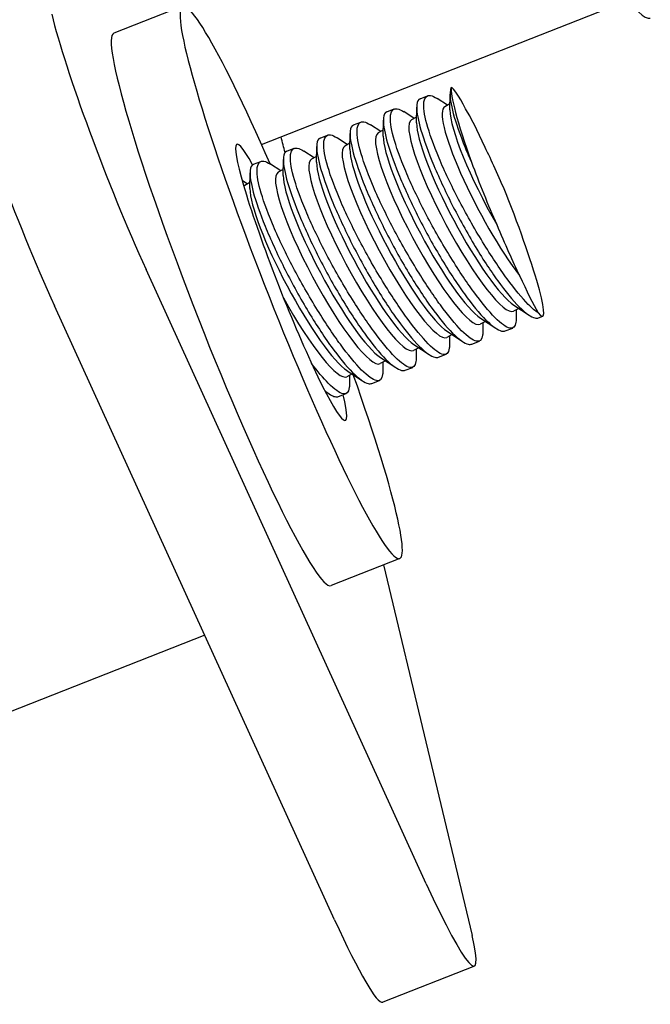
# Model space of a CAD drawing. Header units: inches. Extents: x 36 to 1719, y -84 to 1122.
# Tile 94 of 256: x 638.14 to 639.73, y 304.32 to 306.81. Entities that reach past the tile are written whole.
import ezdxf

# ---------------------------------------------------------------- set-up
doc = ezdxf.new("R2010")
doc.units = ezdxf.units.IN
doc.header["$LTSCALE"] = 48
doc.header["$MEASUREMENT"] = 0
doc.layers.add('Visible (ANSI)', color=7, linetype='Continuous', lineweight=30)

msp = doc.modelspace()

# ---------------------------------------------------------------- linework, layer by layer
at = {"layer": 'Visible (ANSI)'}
for p, q in [((638.54766, 306.84315), (638.37383, 306.77479)), ((638.74708, 306.49351), (639.64506, 306.84665)), ((639.14798, 306.60912), (639.1668, 306.61652)), ((639.21703, 306.59249), (639.19109, 306.60964)), ((639.22352, 306.58107), (639.22374, 306.62105)), ((639.0637, 306.57597), (639.08252, 306.58338)), ((639.13924, 306.54793), (639.13946, 306.58791)), ((639.2236, 306.596), (639.21044, 306.58898)), ((639.05496, 306.51478), (639.05518, 306.55476)), ((639.13275, 306.55935), (639.1068, 306.5765)), ((639.13932, 306.56286), (639.12616, 306.55583)), ((638.97941, 306.54283), (638.99824, 306.55023)), ((639.04847, 306.5262), (639.02252, 306.54335)), ((639.05504, 306.52971), (639.04188, 306.52269)), ((638.89513, 306.50969), (638.91396, 306.51709)), ((638.96418, 306.49306), (638.93824, 306.51021)), ((638.97067, 306.48164), (638.9709, 306.52162)), ((638.81085, 306.47654), (638.82968, 306.48394)), ((638.88639, 306.4485), (638.88662, 306.48847)), ((638.97076, 306.49657), (638.9576, 306.48954)), ((638.80211, 306.41535), (638.80234, 306.45533)), ((638.8799, 306.45991), (638.85396, 306.47706)), ((638.88648, 306.46342), (638.87332, 306.4564)), ((638.72657, 306.4434), (638.7454, 306.4508)), ((638.79562, 306.42677), (638.76968, 306.44392)), ((638.8022, 306.43028), (638.78904, 306.42325)), ((638.71783, 306.38221), (638.71806, 306.42218)), ((638.71134, 306.39362), (638.69821, 306.40231)), ((638.71791, 306.39713), (638.70476, 306.39011)), ((639.16364, 304.62528), (638.45536, 306.17722)), ((638.93186, 304.53413), (638.22359, 306.08607)), ((639.38504, 306.08767), (639.42343, 306.06228)), ((639.39749, 306.07944), (639.38433, 306.07241)), ((639.39092, 306.07592), (639.39078, 306.05088)), ((639.44772, 306.0554), (639.458, 306.05945)), ((639.31321, 306.04629), (639.30005, 306.03926)), ((639.30076, 306.05452), (639.33915, 306.02914)), ((639.30664, 306.04278), (639.3065, 306.01773)), ((639.22893, 306.01315), (639.21577, 306.00612)), ((639.21648, 306.02138), (639.25487, 305.996)), ((639.22236, 306.00964), (639.22221, 305.98459)), ((639.36344, 306.02226), (639.38226, 306.02966)), ((639.13219, 305.98823), (639.17059, 305.96285)), ((639.27915, 305.98911), (639.29798, 305.99652)), ((639.14465, 305.98), (639.13149, 305.97297)), ((639.13807, 305.97649), (639.13793, 305.95144)), ((639.19487, 305.95597), (639.2137, 305.96337)), ((639.06037, 305.94686), (639.04721, 305.93983)), ((639.04791, 305.95509), (639.08631, 305.92971)), ((639.05379, 305.94335), (639.05365, 305.9183)), ((638.97608, 305.91371), (638.96293, 305.90668)), ((638.96363, 305.92194), (639.00203, 305.89656)), ((638.96951, 305.9102), (638.96937, 305.88515)), ((639.11059, 305.92282), (639.12942, 305.93023)), ((639.02631, 305.88968), (639.04514, 305.89708)), ((638.90789, 305.86993), (638.91775, 305.86342)), ((638.94203, 305.85653), (638.96086, 305.86394)), ((639.09663, 305.44722), (638.9228, 305.37886)), ((639.05585, 305.43118), (639.2793, 304.49465)), ((638.60363, 305.25334), (637.82187, 304.9459)), ((639.28522, 304.41733), (639.05345, 304.32618))]:
    msp.add_line(p, q, dxfattribs=at)
for centre, major_axis, ratio, start_param, end_param in [((639.2726, 307.97621), (0.45747, -1.16328), 0.086988, 3.1415927, 6.2831853), ((638.82214, 306.14518), (-0.27448, 0.69797), 0.086988, 5.1211561, 10.6203997), ((638.39396, 306.43458), (-0.18299, 0.46531), 0.086988, 0.5514934, 2.1222897), ((638.64831, 306.07682), (0.27448, -0.69797), 0.086988, 3.1415927, 6.2831853), ((638.16218, 306.34343), (-0.18299, 0.46531), 0.086988, 0.5514934, 2.1222897), ((639.34363, 306.35027), (-0.11437, 0.29082), 0.086988, 0.1277853, 1.1900203), ((639.32151, 306.39703), (0.09551, -0.24029), 0.0859753, 2.4250891, 3.0988648), ((639.33953, 306.34726), (-0.12909, 0.24171), 0.1738752, 0, 2.3423032), ((639.35927, 306.35781), (-0.12909, 0.24171), 0.1738752, 0.3107986, 1.7558237), ((639.34394, 306.34962), (0.10117, -0.2566), 0.0867559, 2.0968042, 2.6832837), ((639.25525, 306.31412), (0.12909, -0.24171), 0.1738752, 3.1415927, 6.2831853), ((638.82214, 306.14518), (0.13724, -0.34898), 0.086988, 2.5547339, 6.8688709), ((639.27499, 306.32466), (0.12909, -0.24171), 0.1738752, 3.4523913, 5.9723867), ((638.28757, 307.58883), (0.54897, -1.39593), 0.086988, 0.611699, 0.6572642), ((639.17097, 306.28097), (0.12909, -0.24171), 0.1738752, 3.1415927, 6.2831853), ((639.19071, 306.29152), (0.12909, -0.24171), 0.1738752, 3.4523913, 5.9723867), ((639.08669, 306.24783), (0.12909, -0.24171), 0.1738752, 3.1415927, 6.2831853), ((639.10643, 306.25837), (0.12909, -0.24171), 0.1738752, 3.4523913, 5.9723867), ((639.36838, 306.29797), (-0.10405, 0.26178), 0.0859753, 4.9521337, 5.4791713), ((639.0024, 306.21469), (0.12909, -0.24171), 0.1738752, 3.1415927, 6.2831853), ((639.02215, 306.22523), (0.12909, -0.24171), 0.1738752, 3.4523913, 5.9723867), ((639.32151, 306.39703), (0.09551, -0.24029), 0.0859753, 4.4598614, 5.1336371), ((638.91812, 306.18154), (0.12909, -0.24171), 0.1738752, 3.1415927, 6.2831853), ((638.93787, 306.19208), (0.12909, -0.24171), 0.1738752, 3.4523913, 5.9723867), ((638.83384, 306.1484), (-0.12909, 0.24171), 0.1738752, 0, 0.0656469), ((638.85358, 306.15894), (0.12909, -0.24171), 0.1738752, 3.4523913, 5.9723867), ((639.34363, 306.35027), (0.11437, -0.29082), 0.086988, 6.0005739, 7.8836023), ((639.34394, 306.34962), (0.10117, -0.2566), 0.0867559, 4.907432, 5.4939115), ((639.36838, 306.29797), (-0.10405, 0.26178), 0.0859753, 2.0795549, 2.6065925), ((638.83384, 306.1484), (0.12909, -0.24171), 0.1738752, 4.7940701, 6.2831853), ((639.10223, 304.88264), (0.18299, -0.46531), 0.086988, 5.2638824, 6.8346787), ((638.87046, 304.79149), (0.18299, -0.46531), 0.086988, 5.2638824, 6.2831853)]:
    msp.add_ellipse(centre, major_axis=major_axis, ratio=ratio, start_param=start_param, end_param=end_param, dxfattribs=at)
for points, knots in [([(639.22697, 306.63745), (639.22551, 306.63481), (639.2245, 306.63133), (639.22276, 306.6146), (639.22578, 306.59503), (639.23201, 306.57187), (639.23824, 306.54871), (639.24852, 306.51888), (639.26686, 306.47387), (639.27212, 306.46157), (639.27764, 306.44911)], [-0.40294109, -0.40294109, -0.40294109, -0.40294109, -0.29662736, -0.29662736, 0, 0, 0, 0.29662736, 0.29662736, 0.40294109, 0.40294109, 0.40294109, 0.40294109]), ([(639.14801, 306.60906), (639.14354, 306.60726), (639.14064, 306.60222), (639.13848, 306.58145), (639.1415, 306.56189), (639.14773, 306.53873), (639.15396, 306.51557), (639.16423, 306.48574), (639.19125, 306.41947), (639.20799, 306.38304), (639.24268, 306.31395), (639.263, 306.27664), (639.30442, 306.20715), (639.32553, 306.17496), (639.36328, 306.12282), (639.38247, 306.09945), (639.41533, 306.0667), (639.429, 306.05734), (639.44198, 306.05431), (639.44507, 306.05442), (639.44768, 306.05547)], [4.3125188, 4.3125188, 4.3125188, 4.3125188, 4.5160452, 4.5160452, 4.8126726, 4.8126726, 4.8126726, 5.1092999, 5.1092999, 5.4059273, 5.4059273, 5.7043818, 5.7043818, 6.0028364, 6.0028364, 6.3051592, 6.3051592, 6.607482, 6.607482, 6.7179449, 6.7179449, 6.7179449, 6.7179449]), ([(639.44641, 306.06821), (639.43932, 306.07281), (639.43097, 306.07983), (639.40572, 306.10532), (639.38686, 306.12834), (639.34899, 306.18017), (639.3274, 306.21247), (639.28465, 306.28232), (639.26348, 306.31987), (639.22736, 306.38926), (639.20993, 306.42575), (639.18192, 306.49222), (639.17134, 306.52221), (639.16506, 306.54554), (639.15878, 306.56888), (639.15599, 306.58861), (639.15942, 306.61351), (639.16564, 306.61866), (639.17925, 306.61628), (639.18476, 306.61377), (639.19112, 306.60957)], [3.127415, 3.127415, 3.127415, 3.127415, 3.3064022, 3.3064022, 3.6089141, 3.6089141, 3.9119166, 3.9119166, 4.2149192, 4.2149192, 4.5137636, 4.5137636, 4.812608, 4.812608, 4.812608, 5.1114525, 5.1114525, 5.4102969, 5.4102969, 5.5584647, 5.5584647, 5.5584647, 5.5584647]), ([(639.08078, 306.5124), (639.0745, 306.53573), (639.07171, 306.55547), (639.07514, 306.58036), (639.08136, 306.58552), (639.09497, 306.58313), (639.10048, 306.58063), (639.10684, 306.57643)], [0, 0, 0, 0, 0.29884443, 0.29884443, 0.59768886, 0.59768886, 0.74585671, 0.74585671, 0.74585671, 0.74585671]), ([(638.9965, 306.47925), (638.99022, 306.50259), (638.98742, 306.52232), (638.99086, 306.54722), (638.99707, 306.55237), (639.01068, 306.54999), (639.0162, 306.54748), (639.02256, 306.54328)], [0, 0, 0, 0, 0.29884443, 0.29884443, 0.59768886, 0.59768886, 0.74585671, 0.74585671, 0.74585671, 0.74585671]), ([(639.06372, 306.57592), (639.05926, 306.57411), (639.05636, 306.56907), (639.0542, 306.54831), (639.05721, 306.52874), (639.06344, 306.50558), (639.06968, 306.48242), (639.07995, 306.45259), (639.10697, 306.38633), (639.1237, 306.34989), (639.1584, 306.2808), (639.17871, 306.2435), (639.22013, 306.174), (639.24125, 306.14182), (639.279, 306.08968), (639.29819, 306.0663), (639.33104, 306.03356), (639.34472, 306.02419), (639.3577, 306.02117), (639.36078, 306.02127), (639.3634, 306.02232)], [4.3125188, 4.3125188, 4.3125188, 4.3125188, 4.5160452, 4.5160452, 4.8126726, 4.8126726, 4.8126726, 5.1092999, 5.1092999, 5.4059273, 5.4059273, 5.7043818, 5.7043818, 6.0028364, 6.0028364, 6.3051592, 6.3051592, 6.607482, 6.607482, 6.7179449, 6.7179449, 6.7179449, 6.7179449]), ([(638.97944, 306.54277), (638.97498, 306.54097), (638.97208, 306.53593), (638.96992, 306.51516), (638.97293, 306.4956), (638.97916, 306.47244), (638.98539, 306.44928), (638.99567, 306.41945), (639.02268, 306.35318), (639.03942, 306.31675), (639.07412, 306.24766), (639.09443, 306.21035), (639.13585, 306.14086), (639.15697, 306.10867), (639.19472, 306.05654), (639.2139, 306.03316), (639.24676, 306.00041), (639.26043, 305.99105), (639.27342, 305.98802), (639.2765, 305.98813), (639.27912, 305.98918)], [4.3125188, 4.3125188, 4.3125188, 4.3125188, 4.5160452, 4.5160452, 4.8126726, 4.8126726, 4.8126726, 5.1092999, 5.1092999, 5.4059273, 5.4059273, 5.7043818, 5.7043818, 6.0028364, 6.0028364, 6.3051592, 6.3051592, 6.607482, 6.607482, 6.7179449, 6.7179449, 6.7179449, 6.7179449]), ([(638.89516, 306.50963), (638.89069, 306.50782), (638.8878, 306.50278), (638.88564, 306.48202), (638.88865, 306.46245), (638.89488, 306.43929), (638.90111, 306.41613), (638.91139, 306.3863), (638.9384, 306.32004), (638.95514, 306.2836), (638.98984, 306.21451), (639.01015, 306.17721), (639.05157, 306.10771), (639.07268, 306.07553), (639.11044, 306.02339), (639.12962, 306.00001), (639.16248, 305.96727), (639.17615, 305.9579), (639.18914, 305.95488), (639.19222, 305.95498), (639.19484, 305.95604)], [4.3125188, 4.3125188, 4.3125188, 4.3125188, 4.5160452, 4.5160452, 4.8126726, 4.8126726, 4.8126726, 5.1092999, 5.1092999, 5.4059273, 5.4059273, 5.7043818, 5.7043818, 6.0028364, 6.0028364, 6.3051592, 6.3051592, 6.607482, 6.607482, 6.7179449, 6.7179449, 6.7179449, 6.7179449]), ([(638.91222, 306.44611), (638.90594, 306.46944), (638.90314, 306.48918), (638.90658, 306.51407), (638.91279, 306.51923), (638.9264, 306.51684), (638.93192, 306.51434), (638.93827, 306.51014)], [0, 0, 0, 0, 0.29884443, 0.29884443, 0.59768886, 0.59768886, 0.74585671, 0.74585671, 0.74585671, 0.74585671]), ([(639.39077, 306.0509), (639.39076, 306.04869), (639.39066, 306.04664), (639.38911, 306.03246), (639.38341, 306.02751), (639.36606, 306.03115), (639.35317, 306.04014), (639.32143, 306.07217), (639.30258, 306.0952), (639.26471, 306.14702), (639.24312, 306.17933), (639.20037, 306.24918), (639.1792, 306.28672), (639.14307, 306.35612), (639.12565, 306.3926), (639.09764, 306.45908), (639.08706, 306.48907), (639.08078, 306.5124)], [2.6594989, 2.6594989, 2.6594989, 2.6594989, 2.7050972, 2.7050972, 3.0038903, 3.0038903, 3.3064022, 3.3064022, 3.6089141, 3.6089141, 3.9119166, 3.9119166, 4.2149192, 4.2149192, 4.5137636, 4.5137636, 4.812608, 4.812608, 4.812608, 4.812608]), ([(638.82793, 306.41296), (638.82166, 306.4363), (638.81886, 306.45603), (638.82229, 306.48093), (638.82851, 306.48608), (638.84212, 306.4837), (638.84764, 306.48119), (638.85399, 306.47699)], [0, 0, 0, 0, 0.29884443, 0.29884443, 0.59768886, 0.59768886, 0.74585671, 0.74585671, 0.74585671, 0.74585671]), ([(639.30648, 306.01775), (639.30648, 306.01554), (639.30637, 306.01349), (639.30483, 305.99931), (639.29913, 305.99436), (639.28178, 305.998), (639.26889, 306.007), (639.23715, 306.03903), (639.2183, 306.06206), (639.18042, 306.11388), (639.15884, 306.14618), (639.11608, 306.21603), (639.09492, 306.25358), (639.05879, 306.32297), (639.04137, 306.35946), (639.01336, 306.42593), (639.00277, 306.45592), (638.9965, 306.47925)], [2.6594989, 2.6594989, 2.6594989, 2.6594989, 2.7050972, 2.7050972, 3.0038903, 3.0038903, 3.3064022, 3.3064022, 3.6089141, 3.6089141, 3.9119166, 3.9119166, 4.2149192, 4.2149192, 4.5137636, 4.5137636, 4.812608, 4.812608, 4.812608, 4.812608]), ([(638.74365, 306.37982), (638.73737, 306.40315), (638.73458, 306.42289), (638.73801, 306.44778), (638.74423, 306.45294), (638.75784, 306.45055), (638.76335, 306.44805), (638.76971, 306.44385)], [0, 0, 0, 0, 0.29884443, 0.29884443, 0.59768886, 0.59768886, 0.74585671, 0.74585671, 0.74585671, 0.74585671]), ([(638.81088, 306.47649), (638.80641, 306.47468), (638.80351, 306.46964), (638.80136, 306.44887), (638.80437, 306.42931), (638.8106, 306.40615), (638.81683, 306.38299), (638.82711, 306.35316), (638.85412, 306.28689), (638.87086, 306.25046), (638.90556, 306.18137), (638.92587, 306.14406), (638.96729, 306.07457), (638.9884, 306.04238), (639.02616, 305.99025), (639.04534, 305.96687), (639.0782, 305.93412), (639.09187, 305.92476), (639.10486, 305.92173), (639.10794, 305.92184), (639.11056, 305.92289)], [4.3125188, 4.3125188, 4.3125188, 4.3125188, 4.5160452, 4.5160452, 4.8126726, 4.8126726, 4.8126726, 5.1092999, 5.1092999, 5.4059273, 5.4059273, 5.7043818, 5.7043818, 6.0028364, 6.0028364, 6.3051592, 6.3051592, 6.607482, 6.607482, 6.7179449, 6.7179449, 6.7179449, 6.7179449]), ([(638.7266, 306.44334), (638.72213, 306.44153), (638.71923, 306.43649), (638.71708, 306.41573), (638.72009, 306.39616), (638.72632, 306.373), (638.73255, 306.34984), (638.74283, 306.32001), (638.76984, 306.25375), (638.78658, 306.21731), (638.82128, 306.14822), (638.84159, 306.11092), (638.88301, 306.04142), (638.90412, 306.00924), (638.94188, 305.9571), (638.96106, 305.93372), (638.99392, 305.90098), (639.00759, 305.89162), (639.02057, 305.88859), (639.02366, 305.88869), (639.02627, 305.88975)], [4.3125188, 4.3125188, 4.3125188, 4.3125188, 4.5160452, 4.5160452, 4.8126726, 4.8126726, 4.8126726, 5.1092999, 5.1092999, 5.4059273, 5.4059273, 5.7043818, 5.7043818, 6.0028364, 6.0028364, 6.3051592, 6.3051592, 6.607482, 6.607482, 6.7179449, 6.7179449, 6.7179449, 6.7179449]), ([(639.2222, 305.98461), (639.2222, 305.9824), (639.22209, 305.98035), (639.22054, 305.96617), (639.21485, 305.96122), (639.1975, 305.96486), (639.18461, 305.97385), (639.15287, 306.00588), (639.13402, 306.02891), (639.09614, 306.08073), (639.07456, 306.11304), (639.0318, 306.18289), (639.01064, 306.22043), (638.97451, 306.28983), (638.95709, 306.32631), (638.92908, 306.39279), (638.91849, 306.42278), (638.91222, 306.44611)], [2.6594989, 2.6594989, 2.6594989, 2.6594989, 2.7050972, 2.7050972, 3.0038903, 3.0038903, 3.3064022, 3.3064022, 3.6089141, 3.6089141, 3.9119166, 3.9119166, 4.2149192, 4.2149192, 4.5137636, 4.5137636, 4.812608, 4.812608, 4.812608, 4.812608]), ([(639.13792, 305.95146), (639.13792, 305.94925), (639.13781, 305.9472), (639.13626, 305.93302), (639.13057, 305.92807), (639.11322, 305.93171), (639.10033, 305.94071), (639.06859, 305.97274), (639.04974, 305.99577), (639.01186, 306.04759), (638.99027, 306.07989), (638.94752, 306.14974), (638.92636, 306.18729), (638.89023, 306.25668), (638.87281, 306.29317), (638.8448, 306.35964), (638.83421, 306.38963), (638.82793, 306.41296)], [2.6594989, 2.6594989, 2.6594989, 2.6594989, 2.7050972, 2.7050972, 3.0038903, 3.0038903, 3.3064022, 3.3064022, 3.6089141, 3.6089141, 3.9119166, 3.9119166, 4.2149192, 4.2149192, 4.5137636, 4.5137636, 4.812608, 4.812608, 4.812608, 4.812608]), ([(639.05364, 305.91832), (639.05363, 305.91611), (639.05353, 305.91406), (639.05198, 305.89988), (639.04629, 305.89493), (639.02894, 305.89857), (639.01605, 305.90757), (638.98431, 305.93959), (638.96546, 305.96262), (638.92758, 306.01444), (638.90599, 306.04675), (638.86324, 306.1166), (638.84208, 306.15414), (638.80595, 306.22354), (638.78853, 306.26002), (638.76051, 306.3265), (638.74993, 306.35649), (638.74365, 306.37982)], [2.6594989, 2.6594989, 2.6594989, 2.6594989, 2.7050972, 2.7050972, 3.0038903, 3.0038903, 3.3064022, 3.3064022, 3.6089141, 3.6089141, 3.9119166, 3.9119166, 4.2149192, 4.2149192, 4.5137636, 4.5137636, 4.812608, 4.812608, 4.812608, 4.812608]), ([(638.96936, 305.88517), (638.96935, 305.88296), (638.96925, 305.88092), (638.9677, 305.86673), (638.962, 305.86178), (638.94466, 305.86543), (638.93177, 305.87442), (638.90328, 305.90316), (638.88879, 305.92032), (638.87387, 305.93983)], [2.65949893, 2.65949893, 2.65949893, 2.65949893, 2.70509717, 2.70509717, 3.00389033, 3.00389033, 3.30640222, 3.30640222, 3.54683554, 3.54683554, 3.54683554, 3.54683554]), ([(638.9071, 305.87146), (638.9174, 305.8629), (638.92614, 305.85781), (638.93629, 305.85544), (638.93938, 305.85555), (638.94199, 305.8566)], [6.39511908, 6.39511908, 6.39511908, 6.39511908, 6.60748202, 6.60748202, 6.71794486, 6.71794486, 6.71794486, 6.71794486])]:
    msp.add_open_spline(points, degree=3, knots=knots, dxfattribs=at)

doc.saveas('drawing.dxf')
